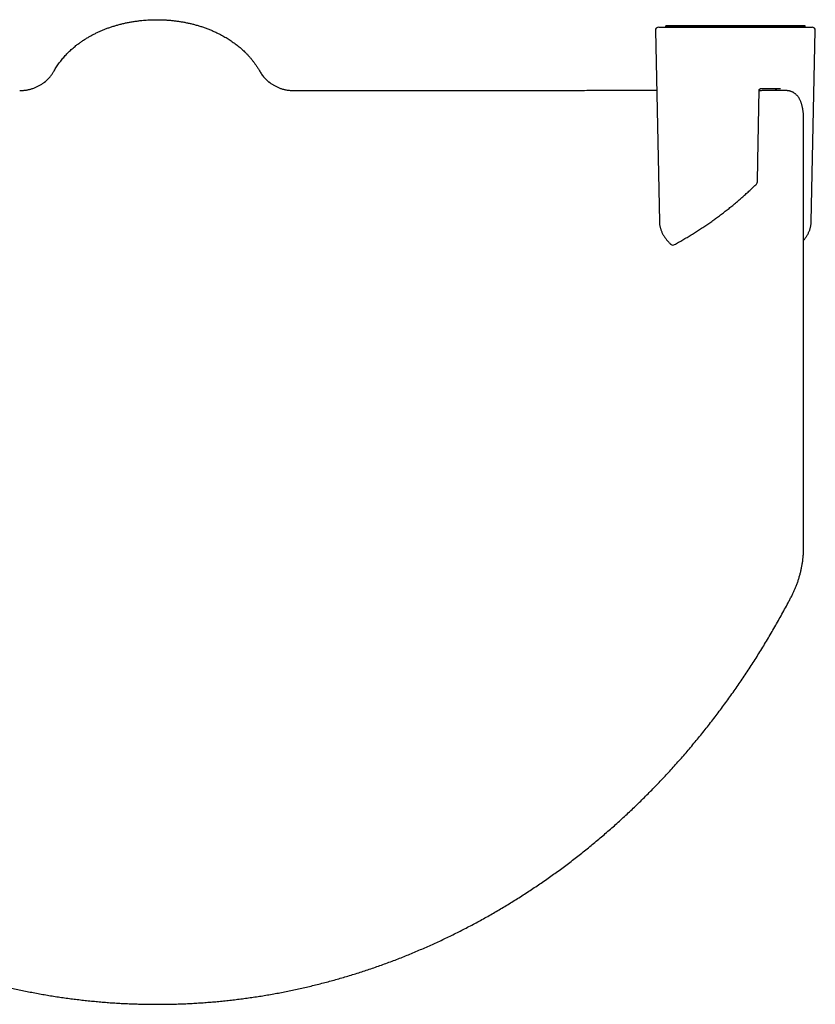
# Model space of a CAD drawing. Header units: millimetres. Extents: x 8 to 1128, y 12 to 2387.
# Tile 40 of 91: x 710 to 830, y 1045 to 1194. Entities that reach past the tile are written whole.
import ezdxf

# ---------------------------------------------------------------- set-up
doc = ezdxf.new("R2010")
doc.units = ezdxf.units.MM

msp = doc.modelspace()

# ---------------------------------------------------------------- linework, layer by layer
at = {"color": 7, "linetype": 'Continuous', "lineweight": 30}
for p, q in [((806.43, 1193.3), (829.62, 1193.3)), ((807.48, 1193.5), (807.48, 1193.37)), ((807.48, 1193.37), (807.57, 1193.3)), ((828.5, 1193.3), (828.58, 1193.37)), ((828.58, 1193.37), (828.58, 1193.5)), ((805.93, 1192.79), (806.54, 1163.9)), ((829.51, 1163.9), (830.12, 1192.79)), ((747.19, 1185.24), (747.18, 1185.25)), ((821.81, 1183.95), (821.8, 1183.95)), ((824.87, 1183.95), (821.81, 1183.95)), ((751.26, 1183.65), (751.26, 1183.65)), ((821.72, 1183.93), (821.71, 1183.93)), ((825.95, 1183.68), (825.94, 1183.68)), ((806.54, 1163.9), (806.54, 1163.91)), ((829.51, 1163.9), (829.51, 1163.89))]:
    msp.add_line(p, q, dxfattribs=at)
at = {"color": 7, "linetype": 'Continuous', "lineweight": 30, "flags": 128}
msp.add_lwpolyline([(821.37, 1169.91), (821.42, 1173.07), (821.61, 1183.79)], dxfattribs=at)
at = {"color": 7, "linetype": 'Continuous', "lineweight": 30}
for centre, start, end in [((806.43, 1192.8), 90, 181.2148), ((829.62, 1192.8), 358.7864, 90), ((820.87, 1169.92), 314.5229, 358.9848), ((808.58, 1160.84), 226.7537, 270), ((808.58, 1160.84), 270, 298.7586)]:
    msp.add_arc(centre, 0.5, start, end, dxfattribs=at)
for points, knots in [([(714.99, 1186.66), (715.05, 1186.77), (715.17, 1186.98), (715.36, 1187.29), (715.56, 1187.59), (715.84, 1187.98), (716.21, 1188.45), (716.68, 1188.99), (717.18, 1189.52), (717.72, 1190.02), (718.23, 1190.45), (718.7, 1190.81), (719.13, 1191.11), (719.56, 1191.4), (720, 1191.68), (720.45, 1191.94), (720.9, 1192.18), (721.36, 1192.41), (721.83, 1192.63), (722.31, 1192.84), (722.79, 1193.03), (723.28, 1193.21), (723.79, 1193.38), (724.31, 1193.54), (724.84, 1193.69), (725.39, 1193.83), (725.95, 1193.95), (726.51, 1194.06), (727.09, 1194.16), (727.68, 1194.24), (728.22, 1194.31), (728.71, 1194.35), (729.15, 1194.38), (729.58, 1194.4), (730.03, 1194.42), (730.5, 1194.42), (730.97, 1194.42), (731.45, 1194.4), (731.94, 1194.38), (732.46, 1194.34), (733, 1194.29), (733.53, 1194.22), (734.07, 1194.14), (734.6, 1194.05), (735.15, 1193.94), (735.68, 1193.82), (736.22, 1193.69), (736.76, 1193.54), (737.31, 1193.37), (737.84, 1193.18), (738.38, 1192.98), (738.91, 1192.77), (739.5, 1192.5), (740.15, 1192.18), (740.83, 1191.81), (741.48, 1191.41), (742.1, 1190.99), (742.7, 1190.55), (743.27, 1190.07), (743.74, 1189.64), (744.12, 1189.25), (744.43, 1188.92), (744.73, 1188.58), (745.02, 1188.22), (745.3, 1187.85), (745.56, 1187.47), (745.82, 1187.08), (745.98, 1186.8), (746.06, 1186.66)], [0, 0, 0, 0, 0.010916, 0.021832, 0.032778, 0.043724, 0.064793, 0.085915, 0.10711, 0.128356, 0.150055, 0.164757, 0.179458, 0.194227, 0.208996, 0.223145, 0.237295, 0.251503, 0.265712, 0.279556, 0.293414, 0.307724, 0.322035, 0.336405, 0.350776, 0.365795, 0.380815, 0.395903, 0.410992, 0.426534, 0.442094, 0.453332, 0.464569, 0.475836, 0.487102, 0.499322, 0.511542, 0.5238, 0.536057, 0.549932, 0.563807, 0.577736, 0.591666, 0.606027, 0.620388, 0.63481, 0.649232, 0.664305, 0.679379, 0.694522, 0.709666, 0.725264, 0.740882, 0.762679, 0.784529, 0.80555, 0.826618, 0.847749, 0.868929, 0.890557, 0.903578, 0.916611, 0.930258, 0.943906, 0.95761, 0.971314, 0.985649, 1, 1, 1, 1]), ([(807.49, 1193.37), (807.49, 1193.37), (807.48, 1193.37), (807.5, 1193.37), (807.53, 1193.38), (807.58, 1193.38), (807.65, 1193.38), (807.73, 1193.39), (807.84, 1193.39), (807.98, 1193.39), (808.16, 1193.39), (808.36, 1193.39), (808.58, 1193.39), (808.78, 1193.39), (809, 1193.39), (809.23, 1193.39), (809.48, 1193.39), (809.74, 1193.39), (810.03, 1193.39), (810.32, 1193.39), (810.63, 1193.39), (810.94, 1193.39), (811.27, 1193.39), (811.61, 1193.39), (811.95, 1193.4), (812.29, 1193.4), (812.64, 1193.4), (813, 1193.4), (813.35, 1193.4), (813.71, 1193.4), (814.08, 1193.4), (814.46, 1193.4), (814.84, 1193.4), (815.24, 1193.4), (815.64, 1193.4), (816.04, 1193.4), (816.43, 1193.4), (816.83, 1193.4), (817.22, 1193.4), (817.65, 1193.4), (818.12, 1193.4), (818.62, 1193.4), (819.13, 1193.4), (819.63, 1193.4), (820.12, 1193.4), (820.61, 1193.4), (821.09, 1193.4), (821.57, 1193.4), (822.03, 1193.4), (822.48, 1193.4), (822.92, 1193.4), (823.32, 1193.4), (823.68, 1193.4), (824, 1193.4), (824.31, 1193.39), (824.62, 1193.39), (824.91, 1193.39), (825.19, 1193.39), (825.46, 1193.39), (825.74, 1193.39), (826.01, 1193.39), (826.27, 1193.39), (826.52, 1193.39), (826.77, 1193.39), (827.03, 1193.39), (827.28, 1193.39), (827.5, 1193.39), (827.71, 1193.39), (827.89, 1193.39), (828.06, 1193.39), (828.2, 1193.39), (828.32, 1193.39), (828.41, 1193.38), (828.49, 1193.38), (828.54, 1193.38), (828.58, 1193.37), (828.58, 1193.37), (828.58, 1193.37)], [0, 0, 0, 0, 0.006024, 0.019695, 0.033382, 0.047022, 0.060678, 0.074351, 0.088039, 0.105083, 0.12216, 0.142702, 0.156558, 0.170432, 0.183899, 0.197385, 0.211084, 0.224752, 0.238441, 0.252099, 0.265127, 0.278177, 0.291249, 0.304344, 0.316419, 0.328513, 0.340627, 0.352764, 0.364105, 0.375465, 0.386872, 0.3983, 0.409787, 0.421297, 0.432857, 0.44444, 0.455446, 0.466473, 0.477522, 0.488592, 0.502436, 0.516324, 0.530271, 0.544261, 0.55831, 0.572402, 0.58638, 0.600399, 0.614454, 0.628548, 0.642676, 0.65684, 0.668056, 0.679288, 0.690557, 0.701842, 0.713171, 0.724516, 0.735895, 0.747289, 0.759949, 0.772628, 0.785324, 0.798038, 0.813537, 0.829064, 0.844634, 0.86026, 0.875757, 0.891279, 0.906838, 0.922448, 0.937944, 0.953463, 0.969018, 0.984621, 1, 1, 1, 1]), ([(828.58, 1193.5), (828.58, 1193.5), (828.58, 1193.5), (828.57, 1193.5), (828.53, 1193.5), (828.48, 1193.5), (828.41, 1193.5), (828.31, 1193.5), (828.2, 1193.5), (828.07, 1193.5), (827.92, 1193.5), (827.75, 1193.5), (827.56, 1193.5), (827.35, 1193.5), (827.12, 1193.5), (826.87, 1193.5), (826.6, 1193.5), (826.32, 1193.5), (826.04, 1193.5), (825.74, 1193.5), (825.43, 1193.5), (825.11, 1193.5), (824.78, 1193.5), (824.45, 1193.5), (824.11, 1193.5), (823.76, 1193.5), (823.41, 1193.5), (823.06, 1193.5), (822.7, 1193.5), (822.3, 1193.5), (821.86, 1193.5), (821.36, 1193.5), (820.85, 1193.5), (820.33, 1193.5), (819.81, 1193.5), (819.33, 1193.5), (818.89, 1193.5), (818.5, 1193.5), (818.11, 1193.5), (817.73, 1193.5), (817.35, 1193.5), (816.98, 1193.5), (816.61, 1193.5), (816.24, 1193.5), (815.87, 1193.5), (815.51, 1193.5), (815.15, 1193.5), (814.77, 1193.5), (814.38, 1193.5), (813.98, 1193.5), (813.59, 1193.5), (813.21, 1193.5), (812.85, 1193.5), (812.5, 1193.5), (812.17, 1193.5), (811.85, 1193.5), (811.54, 1193.5), (811.24, 1193.5), (810.94, 1193.5), (810.66, 1193.5), (810.39, 1193.5), (810.13, 1193.5), (809.88, 1193.5), (809.62, 1193.5), (809.37, 1193.5), (809.14, 1193.5), (808.92, 1193.5), (808.72, 1193.5), (808.53, 1193.5), (808.36, 1193.5), (808.19, 1193.5), (808.03, 1193.5), (807.88, 1193.5), (807.75, 1193.5), (807.65, 1193.5), (807.57, 1193.5), (807.52, 1193.5), (807.49, 1193.5), (807.49, 1193.5), (807.49, 1193.5)], [0, 0, 0, 0, 0.005081, 0.019732, 0.034403, 0.049094, 0.063724, 0.078376, 0.093049, 0.107744, 0.122374, 0.137029, 0.151707, 0.166413, 0.181507, 0.19617, 0.210858, 0.225112, 0.238673, 0.252256, 0.265862, 0.279493, 0.292003, 0.304534, 0.317087, 0.329662, 0.34129, 0.352936, 0.364603, 0.376291, 0.390908, 0.40557, 0.420672, 0.435826, 0.450625, 0.465475, 0.476213, 0.48697, 0.497748, 0.508547, 0.518892, 0.529255, 0.539636, 0.550035, 0.56038, 0.570741, 0.58112, 0.591515, 0.603931, 0.616189, 0.628472, 0.640354, 0.652259, 0.663837, 0.675434, 0.686914, 0.698426, 0.709955, 0.721533, 0.733128, 0.744771, 0.75643, 0.768118, 0.781173, 0.794247, 0.80734, 0.820451, 0.833504, 0.846573, 0.859659, 0.872761, 0.889136, 0.90557, 0.922033, 0.938554, 0.95493, 0.97136, 0.987817, 1, 1, 1, 1]), ([(713.5, 1184.94), (713.51, 1184.95), (713.62, 1185.03), (713.84, 1185.22), (714.15, 1185.52), (714.46, 1185.88), (714.75, 1186.26), (714.91, 1186.53), (714.99, 1186.66)], [0, 0, 0, 0, 0.019411, 0.168534, 0.374914, 0.582139, 0.790273, 1, 1, 1, 1]), ([(746.06, 1186.66), (746.11, 1186.58), (746.21, 1186.41), (746.37, 1186.16), (746.56, 1185.92), (746.75, 1185.68), (746.96, 1185.46), (747.19, 1185.24), (747.39, 1185.07), (747.51, 1184.97), (747.55, 1184.94)], [0, 0, 0, 0, 0.1315606, 0.2631227, 0.3960505, 0.5289799, 0.6638679, 0.7987574, 0.9349615, 1, 1, 1, 1]), ([(746.06, 1186.65), (746.06, 1186.65), (746.06, 1186.65), (746.07, 1186.65), (746.07, 1186.65)], [0, 0, 0, 0, 0.401574, 1, 1, 1, 1]), ([(713.59, 1185.01), (713.54, 1184.97), (713.43, 1184.88), (713.26, 1184.76), (713.07, 1184.63), (712.88, 1184.51), (712.68, 1184.4), (712.48, 1184.29), (712.28, 1184.19), (712.07, 1184.1), (711.85, 1184.02), (711.64, 1183.94), (711.42, 1183.88), (711.2, 1183.82), (710.97, 1183.77), (710.75, 1183.73), (710.52, 1183.7), (710.29, 1183.67), (710.05, 1183.66), (709.88, 1183.65), (709.79, 1183.65), (709.78, 1183.65)], [0, 0, 0, 0, 0.046866, 0.101326, 0.156042, 0.210955, 0.266023, 0.321216, 0.37651, 0.431887, 0.487333, 0.542839, 0.598394, 0.653993, 0.709629, 0.765298, 0.820995, 0.876718, 0.932463, 0.994569, 1, 1, 1, 1]), ([(751.26, 1183.65), (751.24, 1183.65), (751.13, 1183.65), (750.95, 1183.66), (750.72, 1183.68), (750.49, 1183.7), (750.27, 1183.73), (750.04, 1183.78), (749.82, 1183.83), (749.6, 1183.88), (749.39, 1183.95), (749.18, 1184.02), (748.97, 1184.11), (748.77, 1184.19), (748.57, 1184.29), (748.38, 1184.39), (748.19, 1184.5), (748.01, 1184.61), (747.83, 1184.73), (747.67, 1184.84), (747.57, 1184.92), (747.52, 1184.96)], [0, 0, 0, 0, 0.019031, 0.076469, 0.133679, 0.190654, 0.247384, 0.303858, 0.360065, 0.415992, 0.471622, 0.526939, 0.581923, 0.63655, 0.690794, 0.744626, 0.798009, 0.850904, 0.903263, 0.955029, 1, 1, 1, 1]), ([(821.71, 1183.93), (821.71, 1183.93), (821.71, 1183.93), (821.72, 1183.93), (821.74, 1183.94), (821.77, 1183.95), (821.8, 1183.95), (821.82, 1183.95), (821.82, 1183.95)], [0, 0, 0, 0, 0.046383, 0.254717, 0.46679, 0.718747, 0.99055, 1, 1, 1, 1]), ([(824.34, 1183.72), (824.34, 1183.72), (824.32, 1183.75), (824.28, 1183.8), (824.22, 1183.85), (824.16, 1183.89), (824.1, 1183.92), (824.04, 1183.94), (824, 1183.95), (823.98, 1183.95)], [0, 0, 0, 0, 0.03617, 0.210202, 0.364734, 0.519265, 0.667286, 0.815346, 1, 1, 1, 1]), ([(635.12, 1183.68), (635.11, 1183.68), (635.07, 1183.68), (634.98, 1183.66), (634.84, 1183.64), (634.7, 1183.6), (634.56, 1183.56), (634.43, 1183.51), (634.32, 1183.45), (634.2, 1183.38), (634.09, 1183.31), (633.97, 1183.22), (633.86, 1183.13), (633.75, 1183.02), (633.65, 1182.91), (633.55, 1182.79), (633.46, 1182.66), (633.37, 1182.52), (633.29, 1182.37), (633.21, 1182.21), (633.13, 1182.05), (633.06, 1181.87), (633, 1181.68), (632.94, 1181.49), (632.89, 1181.29), (632.85, 1181.08), (632.81, 1180.87), (632.78, 1180.65), (632.75, 1180.42), (632.73, 1180.21), (632.72, 1180.01), (632.71, 1179.79), (632.7, 1179.51), (632.7, 1179.13), (632.7, 1178.62), (632.7, 1177.9), (632.7, 1177.01), (632.7, 1175.86), (632.7, 1157.5), (632.7, 1138.39), (632.7, 1119.21), (632.7, 1117.22), (632.7, 1116.11), (632.7, 1115.38), (632.7, 1114.88), (632.7, 1114.52), (632.7, 1114.25), (632.71, 1114), (632.72, 1113.77), (632.73, 1113.54), (632.75, 1113.31), (632.77, 1113.08), (632.8, 1112.83), (632.83, 1112.57), (632.87, 1112.31), (632.91, 1112.04), (632.95, 1111.78), (633.01, 1111.52), (633.06, 1111.25), (633.12, 1110.99), (633.19, 1110.72), (633.26, 1110.46), (633.33, 1110.19), (633.41, 1109.93), (633.49, 1109.67), (633.57, 1109.41), (633.66, 1109.16), (633.75, 1108.91), (633.85, 1108.66), (633.95, 1108.41), (634.05, 1108.18), (634.15, 1107.96), (634.25, 1107.75), (634.36, 1107.52), (634.49, 1107.28), (634.64, 1106.99), (634.92, 1106.46), (635.33, 1105.68), (635.86, 1104.7), (636.4, 1103.73), (636.94, 1102.76), (637.5, 1101.8), (638.06, 1100.85), (638.63, 1099.9), (639.21, 1098.96), (639.79, 1098.03), (640.38, 1097.1), (640.98, 1096.18), (641.58, 1095.27), (642.2, 1094.36), (642.82, 1093.46), (643.44, 1092.56), (644.07, 1091.68), (644.71, 1090.8), (645.36, 1089.93), (646.01, 1089.07), (646.67, 1088.21), (647.34, 1087.36), (648.01, 1086.52), (648.69, 1085.68), (649.37, 1084.86), (650.06, 1084.04), (650.75, 1083.23), (651.45, 1082.43), (652.16, 1081.64), (652.87, 1080.85), (653.59, 1080.07), (654.32, 1079.3), (655.05, 1078.54), (655.79, 1077.78), (656.53, 1077.03), (657.28, 1076.29), (658.04, 1075.56), (658.8, 1074.83), (659.56, 1074.11), (660.33, 1073.41), (661.1, 1072.71), (661.88, 1072.02), (662.67, 1071.34), (663.45, 1070.66), (664.25, 1070), (665.05, 1069.34), (665.85, 1068.69), (666.65, 1068.05), (667.47, 1067.42), (668.28, 1066.8), (669.1, 1066.18), (669.93, 1065.58), (670.75, 1064.98), (671.59, 1064.4), (672.42, 1063.82), (673.26, 1063.25), (674.1, 1062.69), (674.95, 1062.13), (675.8, 1061.59), (676.66, 1061.05), (677.51, 1060.53), (678.38, 1060.01), (679.24, 1059.5), (680.11, 1059), (680.98, 1058.52), (681.85, 1058.03), (682.73, 1057.56), (683.6, 1057.1), (684.49, 1056.65), (685.37, 1056.2), (686.26, 1055.76), (687.16, 1055.34), (688.05, 1054.92), (688.96, 1054.51), (689.86, 1054.1), (690.76, 1053.71), (691.67, 1053.33), (692.58, 1052.96), (693.49, 1052.59), (694.4, 1052.23), (695.32, 1051.89), (696.24, 1051.55), (697.16, 1051.22), (698.08, 1050.9), (699, 1050.59), (699.92, 1050.29), (700.84, 1050), (701.77, 1049.72), (702.7, 1049.45), (703.63, 1049.18), (704.56, 1048.93), (705.5, 1048.68), (706.43, 1048.45), (707.37, 1048.22), (708.31, 1048), (709.25, 1047.79), (710.19, 1047.59), (711.14, 1047.4), (712.08, 1047.22), (713.03, 1047.04), (713.97, 1046.88), (714.92, 1046.72), (715.87, 1046.58), (716.82, 1046.44), (717.77, 1046.31), (718.72, 1046.2), (719.67, 1046.09), (720.62, 1045.99), (721.57, 1045.9), (722.52, 1045.82), (723.48, 1045.74), (724.43, 1045.68), (725.39, 1045.63), (726.35, 1045.58), (727.3, 1045.55), (728.25, 1045.52), (729.2, 1045.5), (730.15, 1045.5), (731.1, 1045.5), (732.06, 1045.51), (733.01, 1045.53), (733.97, 1045.55), (734.92, 1045.59), (735.87, 1045.64), (736.82, 1045.69), (737.77, 1045.76), (738.72, 1045.83), (739.67, 1045.91), (740.62, 1046.01), (741.57, 1046.11), (742.51, 1046.22), (743.46, 1046.34), (744.41, 1046.47), (745.36, 1046.6), (746.3, 1046.75), (747.25, 1046.91), (748.2, 1047.07), (749.14, 1047.25), (750.09, 1047.43), (751.03, 1047.63), (751.97, 1047.83), (752.91, 1048.04), (753.85, 1048.26), (754.78, 1048.49), (755.72, 1048.73), (756.65, 1048.97), (757.58, 1049.23), (758.51, 1049.5), (759.44, 1049.77), (760.36, 1050.05), (761.29, 1050.34), (762.21, 1050.65), (763.12, 1050.95), (764.04, 1051.27), (764.95, 1051.6), (765.87, 1051.94), (766.78, 1052.28), (767.69, 1052.64), (768.59, 1053), (769.5, 1053.38), (770.4, 1053.76), (771.3, 1054.15), (772.2, 1054.55), (773.09, 1054.96), (773.99, 1055.38), (774.87, 1055.81), (775.76, 1056.24), (776.64, 1056.69), (777.52, 1057.14), (778.4, 1057.6), (779.27, 1058.07), (780.14, 1058.55), (781.01, 1059.04), (781.87, 1059.54), (782.73, 1060.05), (783.59, 1060.56), (784.44, 1061.09), (785.3, 1061.62), (786.15, 1062.17), (786.99, 1062.72), (787.83, 1063.28), (788.66, 1063.84), (789.5, 1064.42), (790.32, 1065.01), (791.15, 1065.6), (791.97, 1066.2), (792.78, 1066.81), (793.59, 1067.43), (794.4, 1068.06), (795.2, 1068.69), (796, 1069.34), (796.79, 1069.99), (797.58, 1070.65), (798.36, 1071.32), (799.14, 1072), (799.92, 1072.68), (800.69, 1073.38), (801.45, 1074.08), (802.21, 1074.79), (802.97, 1075.51), (803.72, 1076.24), (804.46, 1076.98), (805.2, 1077.72), (805.94, 1078.47), (806.66, 1079.23), (807.39, 1080), (808.1, 1080.77), (808.81, 1081.56), (809.52, 1082.35), (810.22, 1083.14), (810.91, 1083.95), (811.6, 1084.77), (812.28, 1085.59), (812.96, 1086.42), (813.63, 1087.26), (814.29, 1088.1), (814.95, 1088.96), (815.6, 1089.82), (816.25, 1090.68), (816.88, 1091.56), (817.52, 1092.44), (818.14, 1093.33), (818.76, 1094.22), (819.37, 1095.12), (819.97, 1096.03), (820.57, 1096.95), (821.16, 1097.87), (821.74, 1098.8), (822.31, 1099.73), (822.88, 1100.67), (823.44, 1101.62), (824, 1102.58), (824.54, 1103.54), (825.08, 1104.51), (825.61, 1105.48), (826.05, 1106.3), (826.35, 1106.89), (826.54, 1107.23), (826.67, 1107.49), (826.79, 1107.73), (826.89, 1107.95), (826.99, 1108.17), (827.09, 1108.4), (827.18, 1108.63), (827.28, 1108.88), (827.37, 1109.13), (827.46, 1109.38), (827.55, 1109.63), (827.63, 1109.89), (827.7, 1110.15), (827.78, 1110.41), (827.85, 1110.67), (827.91, 1110.93), (827.97, 1111.2), (828.03, 1111.46), (828.08, 1111.72), (828.13, 1111.99), (828.17, 1112.25), (828.21, 1112.51), (828.24, 1112.77), (828.27, 1113.03), (828.3, 1113.28), (828.31, 1113.51), (828.33, 1113.73), (828.34, 1113.95), (828.34, 1114.18), (828.35, 1114.43), (828.35, 1114.73), (828.35, 1115.11), (828.35, 1115.59), (828.35, 1116.77), (828.35, 1129.23), (828.35, 1145.77), (828.35, 1165.25), (828.34, 1173.71), (828.35, 1178.09), (828.35, 1178.87), (828.35, 1179.34), (828.34, 1179.68), (828.33, 1179.96), (828.32, 1180.19), (828.3, 1180.39), (828.28, 1180.57), (828.25, 1180.76), (828.22, 1180.96), (828.18, 1181.17), (828.13, 1181.38), (828.08, 1181.58), (828.02, 1181.77), (827.95, 1181.96), (827.87, 1182.14), (827.79, 1182.31), (827.71, 1182.47), (827.61, 1182.63), (827.51, 1182.77), (827.41, 1182.9), (827.3, 1183.02), (827.18, 1183.13), (827.07, 1183.23), (826.94, 1183.32), (826.82, 1183.4), (826.69, 1183.47), (826.56, 1183.53), (826.44, 1183.57), (826.34, 1183.61), (826.25, 1183.63), (826.15, 1183.65), (826.08, 1183.66), (826.03, 1183.67), (826.02, 1183.67)], [0, 0, 0, 0, 0.0000166, 0.0005254, 0.0010153, 0.0015407, 0.0020484, 0.0025419, 0.0029684, 0.0034108, 0.0039161, 0.0044288, 0.0049509, 0.0054831, 0.0060261, 0.0065778, 0.0071441, 0.0077318, 0.0083354, 0.0089552, 0.0095902, 0.0102388, 0.0108987, 0.0115674, 0.0122422, 0.0129205, 0.013587, 0.0142538, 0.014921, 0.0155892, 0.0161308, 0.0166651, 0.0174566, 0.0184035, 0.0198624, 0.0217576, 0.0243637, 0.0272626, 0.0313723, 0.1773565, 0.1865402, 0.191261, 0.1939456, 0.1958691, 0.1972993, 0.198106, 0.1988268, 0.1994911, 0.2001056, 0.2006869, 0.2012435, 0.2018339, 0.2024823, 0.203122, 0.2037605, 0.2043986, 0.2050383, 0.2056703, 0.2063047, 0.2069398, 0.2075745, 0.2082082, 0.20884, 0.2094693, 0.2100955, 0.2107181, 0.2113385, 0.2119572, 0.212578, 0.213199, 0.2138172, 0.2143617, 0.2149256, 0.2155142, 0.2161615, 0.2169058, 0.2178782, 0.2206036, 0.2233246, 0.2260398, 0.2287493, 0.231453, 0.2341508, 0.2368426, 0.2395285, 0.2422089, 0.2448806, 0.2475487, 0.2502126, 0.2528712, 0.2555235, 0.2581688, 0.260806, 0.2634343, 0.2660526, 0.2686769, 0.2712923, 0.2738991, 0.2764978, 0.2790886, 0.2816719, 0.2842481, 0.2868175, 0.2893805, 0.2919373, 0.2944885, 0.2970342, 0.2995748, 0.3021107, 0.3046423, 0.3071697, 0.3096935, 0.3122141, 0.3147225, 0.3172234, 0.3197172, 0.3222042, 0.3246851, 0.3271601, 0.3296298, 0.3320946, 0.3345547, 0.337, 0.3394411, 0.3418792, 0.3443131, 0.3467417, 0.3491639, 0.3515787, 0.353985, 0.3563819, 0.358769, 0.361167, 0.3635569, 0.3659389, 0.3683136, 0.3706812, 0.3730422, 0.375397, 0.377746, 0.3800894, 0.3824279, 0.3847616, 0.387091, 0.3894165, 0.3917384, 0.3940572, 0.3963731, 0.3986867, 0.4009982, 0.4033081, 0.4056097, 0.4078944, 0.4101813, 0.4124687, 0.4147545, 0.4170368, 0.4193142, 0.4215851, 0.4238478, 0.4261008, 0.4283433, 0.4305946, 0.4328439, 0.4350893, 0.4373314, 0.4395703, 0.4418066, 0.4440404, 0.4462722, 0.4485024, 0.4507312, 0.4529586, 0.455183, 0.4574043, 0.4596231, 0.4618397, 0.4640544, 0.4662676, 0.4684798, 0.4706912, 0.4729022, 0.4751133, 0.4773072, 0.4795079, 0.4817134, 0.483922, 0.4861316, 0.4883402, 0.4905454, 0.4927455, 0.4949386, 0.4971228, 0.4993057, 0.5015073, 0.503707, 0.5059049, 0.5081017, 0.5102974, 0.5124926, 0.5146876, 0.5168827, 0.5190782, 0.5212744, 0.5234716, 0.5256703, 0.5278707, 0.5300732, 0.5322782, 0.534486, 0.536697, 0.5389115, 0.5411299, 0.5433527, 0.5455742, 0.5477916, 0.5500141, 0.5522412, 0.554472, 0.5567059, 0.5589421, 0.5611799, 0.5634186, 0.5656575, 0.5678938, 0.5701345, 0.5723802, 0.5746282, 0.5768789, 0.5791328, 0.5813902, 0.5836516, 0.5859174, 0.588188, 0.5904637, 0.5927465, 0.5950367, 0.5973289, 0.5996234, 0.6019205, 0.6042206, 0.6065241, 0.6088312, 0.6111424, 0.613458, 0.6157783, 0.6181037, 0.6204345, 0.6227711, 0.6251139, 0.6274632, 0.6298193, 0.6321826, 0.6345534, 0.636932, 0.639306, 0.6416811, 0.6440654, 0.6464579, 0.6488574, 0.6512627, 0.6536727, 0.6560861, 0.6585016, 0.6609187, 0.6633451, 0.6657818, 0.6682234, 0.6706705, 0.6731234, 0.6755824, 0.6780481, 0.6805208, 0.6830009, 0.6854894, 0.6879886, 0.6904916, 0.6929989, 0.6955106, 0.6980273, 0.7005491, 0.7030765, 0.7056098, 0.7081492, 0.7106952, 0.7132481, 0.7158081, 0.7183756, 0.7209511, 0.7235347, 0.7261269, 0.7287279, 0.7313373, 0.7339402, 0.7365519, 0.7391716, 0.7417983, 0.7444313, 0.7470696, 0.7497124, 0.7523588, 0.7550093, 0.7576719, 0.7603395, 0.7630125, 0.7656911, 0.7683758, 0.7710668, 0.7737645, 0.7764692, 0.7791804, 0.7818953, 0.7832551, 0.7840521, 0.7847548, 0.7853863, 0.7859683, 0.786515, 0.7870991, 0.787686, 0.7883039, 0.7889244, 0.7895446, 0.7901604, 0.7907736, 0.7913948, 0.7920174, 0.7926428, 0.7932722, 0.7939054, 0.7945356, 0.7951687, 0.7958044, 0.7964424, 0.7970824, 0.7977241, 0.7983671, 0.7990113, 0.7995878, 0.8001371, 0.8007097, 0.8013227, 0.8019907, 0.8027458, 0.8037831, 0.8050932, 0.8068123, 0.8135704, 0.908938, 0.9447009, 0.9759934, 0.9794162, 0.9812448, 0.9824519, 0.9833413, 0.9841091, 0.9848043, 0.9853279, 0.9858499, 0.9863783, 0.9870526, 0.9877265, 0.9884004, 0.9890765, 0.9897605, 0.9904249, 0.9910908, 0.9917529, 0.9924065, 0.9930468, 0.9936698, 0.9942728, 0.9948548, 0.9954155, 0.9959528, 0.9964908, 0.9970166, 0.9975329, 0.9980425, 0.9985481, 0.9988474, 0.9991594, 0.9994583, 0.9998725, 1, 1, 1, 1]), ([(806.12, 1183.7), (806.02, 1183.7), (805.48, 1183.7), (804.49, 1183.69), (803.15, 1183.69), (801.81, 1183.69), (800.46, 1183.69), (799.09, 1183.69), (797.69, 1183.69), (796.28, 1183.69), (794.85, 1183.68), (793.4, 1183.68), (791.94, 1183.68), (790.47, 1183.68), (788.99, 1183.68), (787.5, 1183.68), (786, 1183.68), (784.5, 1183.67), (783, 1183.67), (781.52, 1183.67), (780.02, 1183.67), (778.5, 1183.67), (776.98, 1183.67), (775.36, 1183.67), (773.63, 1183.67), (771.79, 1183.66), (769.95, 1183.66), (768.18, 1183.66), (766.5, 1183.66), (764.9, 1183.66), (763.3, 1183.66), (761.7, 1183.66), (760.08, 1183.66), (758.37, 1183.66), (756.55, 1183.66), (754.62, 1183.65), (752.86, 1183.65), (751.74, 1183.65), (751.26, 1183.65)], [0, 0, 0, 0, 0.006846, 0.038311, 0.067914, 0.097453, 0.126925, 0.156327, 0.185659, 0.214919, 0.244104, 0.273214, 0.302246, 0.3312, 0.359559, 0.38784, 0.416044, 0.444169, 0.471212, 0.498183, 0.525079, 0.551902, 0.578651, 0.605326, 0.636669, 0.66791, 0.699049, 0.730085, 0.756341, 0.782526, 0.808641, 0.834687, 0.860665, 0.886578, 0.917033, 0.9474, 0.977679, 1, 1, 1, 1]), ([(821.61, 1183.79), (821.61, 1183.79), (821.61, 1183.79), (821.61, 1183.8), (821.62, 1183.81), (821.63, 1183.84), (821.65, 1183.87), (821.67, 1183.9), (821.7, 1183.92), (821.72, 1183.93), (821.72, 1183.94)], [0, 0, 0, 0, 0.041693, 0.162458, 0.289806, 0.411568, 0.539329, 0.727709, 0.894812, 1, 1, 1, 1]), ([(822.65, 1183.71), (822.58, 1183.71), (822.43, 1183.71), (822.2, 1183.7), (821.94, 1183.68), (821.74, 1183.65), (821.63, 1183.63), (821.61, 1183.63)], [0, 0, 0, 0, 0.190976, 0.433976, 0.681346, 0.928717, 1, 1, 1, 1]), ([(825.94, 1183.68), (825.92, 1183.68), (825.87, 1183.69), (825.79, 1183.69), (825.69, 1183.7), (825.58, 1183.71), (825.47, 1183.71), (825.39, 1183.71), (825.34, 1183.71), (825.31, 1183.72), (825.29, 1183.72), (825.29, 1183.72), (825.27, 1183.72), (825.25, 1183.72), (825.22, 1183.72), (825.17, 1183.72), (825.11, 1183.72), (825.04, 1183.72), (824.95, 1183.72), (824.86, 1183.72), (824.75, 1183.72), (824.61, 1183.72), (824.46, 1183.72), (824.3, 1183.72), (824.12, 1183.72), (823.92, 1183.72), (823.71, 1183.72), (823.47, 1183.72), (823.22, 1183.71), (822.95, 1183.71), (822.75, 1183.71), (822.65, 1183.71), (822.65, 1183.71)], [0, 0, 0, 0, 0.009192, 0.024003, 0.038815, 0.056742, 0.075302, 0.089109, 0.096343, 0.101137, 0.102628, 0.103523, 0.105111, 0.111016, 0.121002, 0.135939, 0.155849, 0.179788, 0.208059, 0.240664, 0.277603, 0.32412, 0.376075, 0.433466, 0.496293, 0.564556, 0.638253, 0.717383, 0.801944, 0.896355, 0.996721, 1, 1, 1, 1]), ([(808.82, 1160.4), (809.03, 1160.52), (809.45, 1160.75), (810.09, 1161.12), (810.73, 1161.5), (811.37, 1161.88), (812, 1162.28), (812.62, 1162.68), (813.24, 1163.08), (813.85, 1163.5), (814.45, 1163.92), (815.05, 1164.34), (815.63, 1164.77), (816.21, 1165.21), (816.79, 1165.66), (817.36, 1166.11), (817.92, 1166.57), (818.47, 1167.04), (819.01, 1167.51), (819.55, 1167.99), (820.08, 1168.48), (820.61, 1168.97), (820.98, 1169.33), (821.18, 1169.53), (821.22, 1169.56)], [0, 0, 0, 0, 0.0449832, 0.0923149, 0.1396456, 0.1869733, 0.234296, 0.2816117, 0.3289184, 0.376214, 0.4234966, 0.470764, 0.5180167, 0.5652771, 0.6125501, 0.6598369, 0.7071354, 0.7544438, 0.8017599, 0.8490818, 0.8964075, 0.9437351, 0.9910622, 1, 1, 1, 1]), ([(806.54, 1163.91), (806.54, 1163.9), (806.54, 1163.83), (806.54, 1163.69), (806.56, 1163.5), (806.59, 1163.3), (806.63, 1163.1), (806.68, 1162.91), (806.74, 1162.72), (806.81, 1162.52), (806.89, 1162.33), (806.97, 1162.14), (807.07, 1161.95), (807.18, 1161.77), (807.29, 1161.58), (807.42, 1161.4), (807.56, 1161.22), (807.7, 1161.04), (807.86, 1160.86), (808.02, 1160.69), (808.15, 1160.56), (808.22, 1160.49), (808.24, 1160.48)], [0, 0, 0, 0, 0.005413, 0.058844, 0.11228, 0.165759, 0.219312, 0.272972, 0.326765, 0.380714, 0.434837, 0.489147, 0.54365, 0.598347, 0.653235, 0.708306, 0.763549, 0.818949, 0.87449, 0.930155, 0.985927, 1, 1, 1, 1]), ([(828.35, 1161.05), (828.37, 1161.07), (828.43, 1161.14), (828.54, 1161.28), (828.67, 1161.47), (828.8, 1161.65), (828.91, 1161.84), (829.02, 1162.03), (829.11, 1162.22), (829.2, 1162.41), (829.27, 1162.6), (829.33, 1162.8), (829.39, 1162.99), (829.43, 1163.19), (829.47, 1163.39), (829.49, 1163.58), (829.51, 1163.75), (829.51, 1163.86), (829.51, 1163.89)], [0, 0, 0, 0, 0.0216043, 0.0901604, 0.1585554, 0.2267673, 0.2947757, 0.3625631, 0.4301156, 0.4974242, 0.5644857, 0.6313037, 0.6978884, 0.7642574, 0.8304348, 0.8964511, 0.962342, 1, 1, 1, 1])]:
    msp.add_open_spline(points, degree=3, knots=knots, dxfattribs=at)

doc.saveas('drawing.dxf')
